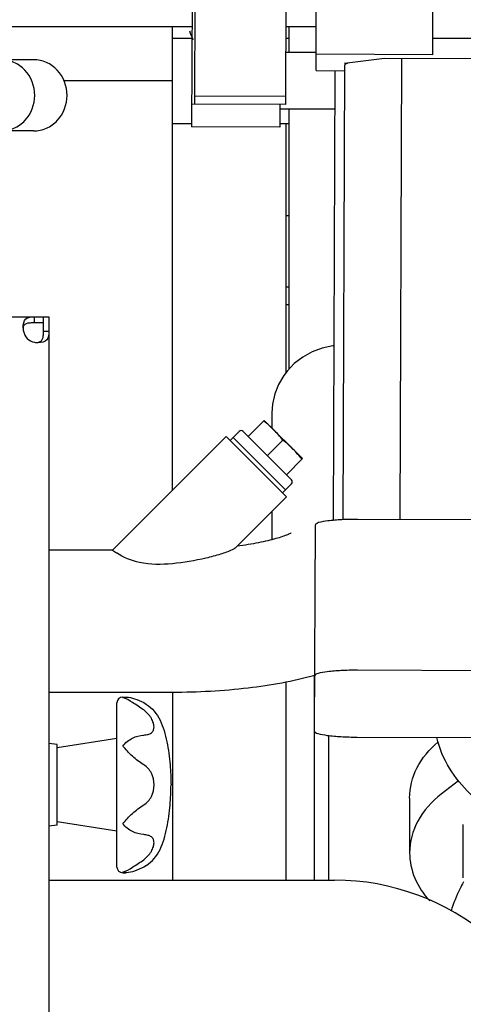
# Model space of a CAD drawing. Header units: millimetres. Extents: x 0 to 1189, y 0 to 841.
# Tile 18 of 117: x 408 to 416, y 164 to 182. Entities that reach past the tile are written whole.
import ezdxf

# ---------------------------------------------------------------- set-up
doc = ezdxf.new("R2010")
doc.units = ezdxf.units.MM
doc.header["$LTSCALE"] = 65.395
for name, color, linetype in [('1007_881500_59_ABL648', 7, 'CONTINUOUS'), ('1007_881501_99_PBL649', 7, 'CONTINUOUS'), ('1907_765000_04_SIMPLE1_A_ABL766', 7, 'CONTINUOUS'), ('1907_765000_04_SIMPLE1_T1_A_PBL767', 7, 'CONTINUOUS'), ('1907_766000_04_SIMPLE1_T1_X_PBL630', 7, 'CONTINUOUS'), ('1907_766000_04_SIMPLE1_X_ABL629', 7, 'CONTINUOUS'), ('1907_853506_03_AC_PBL695', 7, 'CONTINUOUS'), ('1907_853700_11_AC_ABL643', 7, 'CONTINUOUS'), ('1907_853700_11_AC_P01_PBL768', 7, 'CONTINUOUS'), ('1907_853700_16_AC_ABL642', 7, 'CONTINUOUS'), ('1907_853700_16_AC_P01_PBL661', 7, 'CONTINUOUS'), ('1907_853700_34_ABL755', 7, 'CONTINUOUS'), ('1907_853700_34_P01_PBL763', 7, 'CONTINUOUS'), ('1907_853700_36_ABL655', 7, 'CONTINUOUS'), ('1907_853700_36_P01_PBL656', 7, 'CONTINUOUS'), ('1907_853700_50_ABL645', 7, 'CONTINUOUS'), ('1907_853700_50_P01_PBL660', 7, 'CONTINUOUS'), ('1907_853800_09_ABL585', 7, 'CONTINUOUS'), ('1907_881500_13_ABL631', 7, 'CONTINUOUS'), ('1947_111100_12_SIMPLE1_T1_X_PBL533', 7, 'CONTINUOUS'), ('1947_111100_12_SIMPLE1_X_ABL532', 7, 'CONTINUOUS'), ('32007_060000_TLKGS_KGS_ABL583', 7, 'CONTINUOUS'), ('32007_060000_TLKGS_KGS_V_ABL588', 7, 'CONTINUOUS'), ('32007_061000_TLKGS_KGS_ABL584', 7, 'CONTINUOUS'), ('32007_061000_TLKGS_KGS_V_ABL589', 7, 'CONTINUOUS'), ('32007_062000_TLKGS_KGS_TL_V_ABL664', 7, 'CONTINUOUS'), ('32007_448100_02_SIMPLE1_T1_X_PBL697', 7, 'CONTINUOUS'), ('32007_448100_02_SIMPLE1_T2_X_PBL635', 7, 'CONTINUOUS'), ('32007_448100_02_SIMPLE1_X_ABL634', 7, 'CONTINUOUS'), ('32007_633500_01_SIMPLE1_T1_X_PBL762', 7, 'CONTINUOUS'), ('32007_633500_01_SIMPLE1_X_ABL761', 7, 'CONTINUOUS'), ('32007_644000_01_SIMPLE1_T1_X_PBL591', 7, 'CONTINUOUS'), ('32007_644000_01_SIMPLE1_X#AF1_ABL590', 7, 'CONTINUOUS'), ('32007_648500_01_SIMPLE1_T1_X_PBL689', 7, 'CONTINUOUS'), ('32007_648500_01_SIMPLE1_X_ABL688', 7, 'CONTINUOUS'), ('32007_833000_01_SIMPLE1_T3_X_PBL686', 7, 'CONTINUOUS'), ('32007_833000_01_SIMPLE1_X#AF0_ABL685', 7, 'CONTINUOUS'), ('32007_833000_02_SIMPLE1_T2_X_PBL666', 7, 'CONTINUOUS'), ('32007_833000_02_SIMPLE1_X_ABL665', 7, 'CONTINUOUS'), ('32007_849400_02_SIMPLE1_A_ABL690', 7, 'CONTINUOUS'), ('32007_849400_02_SIMPLE1_T2_A_PBL691', 7, 'CONTINUOUS'), ('32087_000000_TLKGS_MARKETING_ABL510', 7, 'CONTINUOUS'), ('32087_030000_TLKGS_V_ABL511', 7, 'CONTINUOUS'), ('32087_100000_TLKGS_V_ABL512', 7, 'CONTINUOUS'), ('32087_111000_01_SIMPLE1_X_ABL531', 7, 'CONTINUOUS'), ('32087_800000_TLKGS_V_ABL684', 7, 'CONTINUOUS'), ('B32X38-DIN2576-MAK_PBL644', 7, 'CONTINUOUS'), ('D-04-30X65-45-38X3_5-N6000_PBL756', 7, 'CONTINUOUS'), ('D6336-L63X30_PBL632', 7, 'CONTINUOUS'), ('D6796-12_PBL636', 7, 'CONTINUOUS'), ('D7603-A21X26-ST_PBL760', 7, 'CONTINUOUS'), ('D910-G1_2A_PBL757', 7, 'CONTINUOUS'), ('right_6_VBL509', 7, 'CONTINUOUS'), ('RKD2000-2X38_PBL696', 7, 'CONTINUOUS')]:
    doc.layers.add(name, color=color, linetype=linetype)

# ---------------------------------------------------------------- blocks, each defined once
blk = doc.blocks.new('1947_111100_12_SIMPLE1_T1_X_PBL533', base_point=(285.2, 169.625))
at = {"layer": '1947_111100_12_SIMPLE1_T1_X_PBL533', "color": 7, "linetype": 'Continuous'}
for p, q in [((411, 173.303), (411, 181.45)), ((411, 180.5), (409.093, 180.5)), ((411, 169.75), (411, 166.45))]:
    blk.add_line(p, q, dxfattribs=at)
blk = doc.blocks.new('1947_111100_12_SIMPLE1_X_ABL532', base_point=(285.2, 169.625))
at = {"layer": '1947_111100_12_SIMPLE1_T1_X_PBL533'}
blk.add_blockref('1947_111100_12_SIMPLE1_T1_X_PBL533', (285.2, 169.625), dxfattribs=at)
blk = doc.blocks.new('32087_111000_01_SIMPLE1_X_ABL531', base_point=(285.2, 169.625))
at = {"layer": '1947_111100_12_SIMPLE1_X_ABL532'}
blk.add_blockref('1947_111100_12_SIMPLE1_X_ABL532', (285.2, 169.625), dxfattribs=at)
blk = doc.blocks.new('32087_100000_TLKGS_V_ABL512', base_point=(297.525, 166.65))
at = {"layer": '32087_111000_01_SIMPLE1_X_ABL531'}
blk.add_blockref('32087_111000_01_SIMPLE1_X_ABL531', (285.2, 169.625), dxfattribs=at)
blk = doc.blocks.new('32007_833000_01_SIMPLE1_T3_X_PBL686', base_point=(426.9, 202.053))
at = {"layer": '32007_833000_01_SIMPLE1_T3_X_PBL686', "color": 7, "linetype": 'Continuous'}
blk.add_arc((416.15, 183.25), 5.2, 201.1134, 202.9398, dxfattribs=at)
blk = doc.blocks.new('32007_833000_01_SIMPLE1_X#AF0_ABL685', base_point=(427.45, 202.053))
at = {"layer": '32007_833000_01_SIMPLE1_T3_X_PBL686'}
blk.add_blockref('32007_833000_01_SIMPLE1_T3_X_PBL686', (426.9, 202.053), dxfattribs=at)
blk = doc.blocks.new('32087_800000_TLKGS_V_ABL684', base_point=(322.75, 202.303))
at = {"layer": '32007_833000_01_SIMPLE1_X#AF0_ABL685'}
blk.add_blockref('32007_833000_01_SIMPLE1_X#AF0_ABL685', (427.45, 202.053), dxfattribs=at)
blk = doc.blocks.new('32087_030000_TLKGS_V_ABL511', base_point=(315.806, 189.925))
at = {"layer": '32087_100000_TLKGS_V_ABL512'}
blk.add_blockref('32087_100000_TLKGS_V_ABL512', (297.525, 166.65), dxfattribs=at)
at = {"layer": '32087_800000_TLKGS_V_ABL684'}
blk.add_blockref('32087_800000_TLKGS_V_ABL684', (322.75, 202.303), dxfattribs=at)
blk = doc.blocks.new('B32X38-DIN2576-MAK_PBL644', base_point=(416.85, 157.15))
at = {"layer": 'B32X38-DIN2576-MAK_PBL644', "color": 7, "linetype": 'Continuous'}
for p, q in [((416.874, 157.55), (416.826, 157.55)), ((416.874, 156.75), (416.826, 156.75))]:
    blk.add_line(p, q, dxfattribs=at)
blk = doc.blocks.new('1907_853700_11_AC_P01_PBL768', base_point=(416.788, 160.452))
at = {"layer": '1907_853700_11_AC_P01_PBL768', "color": 7, "linetype": 'Continuous'}
for p, q in [((415.9, 162.25), (415.9, 162.05)), ((417.8, 162.25), (417.8, 162.05)), ((415.9, 161.05), (415.9, 157.95)), ((417.8, 161.05), (417.8, 157.95))]:
    blk.add_line(p, q, dxfattribs=at)
for radius, end in [(2.05, 20.0924), (3.95, 9.6444)]:
    blk.add_arc((413.85, 162.25), radius, 0, end, dxfattribs=at)
blk = doc.blocks.new('1907_853700_11_AC_ABL643', base_point=(416.788, 159.852))
at = {"layer": '1907_853700_11_AC_P01_PBL768'}
blk.add_blockref('1907_853700_11_AC_P01_PBL768', (416.788, 160.452), dxfattribs=at)
at = {"layer": 'B32X38-DIN2576-MAK_PBL644'}
blk.add_blockref('B32X38-DIN2576-MAK_PBL644', (416.85, 157.15), dxfattribs=at)
blk = doc.blocks.new('1907_853700_16_AC_P01_PBL661', base_point=(413.408, 164.7))
at = {"layer": '1907_853700_16_AC_P01_PBL661', "color": 7, "linetype": 'Continuous'}
for p, q in [((408.825, 166.45), (413.85, 166.45)), ((408.825, 166.45), (413.85, 166.45)), ((408.825, 164.05), (413.85, 164.05)), ((408.825, 164.05), (413.85, 164.05)), ((415.508, 162.95), (417.991, 162.95))]:
    blk.add_line(p, q, dxfattribs=at)
for radius, start in [(4.2, 9.5941), (1.8, 22.8854), (1.8, 22.8854)]:
    blk.add_arc((413.85, 162.25), radius, start, 90, dxfattribs=at)
blk = doc.blocks.new('1907_853700_16_AC_ABL642', base_point=(413.408, 161.6))
at = {"layer": '1907_853700_11_AC_ABL643'}
blk.add_blockref('1907_853700_11_AC_ABL643', (416.788, 159.852), dxfattribs=at)
at = {"layer": '1907_853700_16_AC_P01_PBL661'}
blk.add_blockref('1907_853700_16_AC_P01_PBL661', (413.408, 164.7), dxfattribs=at)
blk = doc.blocks.new('1907_853700_50_P01_PBL660', base_point=(412.285, 198.274))
at = {"layer": '1907_853700_50_P01_PBL660', "color": 7, "linetype": 'Continuous'}
blk.add_open_spline([(419.85, 166.875), (419.383, 166.875), (418.485, 166.947), (417.419, 167.233), (416.687, 167.602), (416.22, 167.954), (415.847, 168.404), (415.694, 168.768), (415.649, 168.959)], degree=3, knots=[0, 0, 0, 0, 0.279483, 0.53596, 0.653977, 0.768241, 0.882807, 1, 1, 1, 1], dxfattribs=at)
blk = doc.blocks.new('1907_853700_50_ABL645', base_point=(412.225, 195.274))
at = {"layer": '1907_853700_50_P01_PBL660'}
blk.add_blockref('1907_853700_50_P01_PBL660', (412.285, 198.274), dxfattribs=at)
blk = doc.blocks.new('1907_853700_36_P01_PBL656', base_point=(405.375, 200.287))
at = {"layer": '1907_853700_36_P01_PBL656', "color": 7, "linetype": 'Continuous'}
for p, q in [((412.75, 174.662), (412.75, 174.397)), ((412.75, 172.932), (412.75, 172.435)), ((409.947, 172.25), (408.825, 172.25)), ((413.504, 170.049), (413.503, 170.049)), ((411, 169.75), (408.825, 169.75))]:
    blk.add_line(p, q, dxfattribs=at)
blk.add_lwpolyline([(413.839, 175.843), (413.818, 175.842), (413.633, 175.802), (413.455, 175.735), (413.291, 175.644), (413.143, 175.53), (413.015, 175.396), (412.959, 175.323), (412.866, 175.165), (412.8, 174.996), (412.761, 174.819), (412.75, 174.662)], dxfattribs=at)
blk.add_arc((410.757, 173.349), 1.365, 233.5851, 237.0897, dxfattribs=at)
for points, knots in [([(413.086, 172.551), (413.09, 172.553), (413.046, 172.529), (413.023, 172.523), (412.922, 172.483), (412.813, 172.451), (412.67, 172.414), (412.509, 172.379), (412.329, 172.347), (412.204, 172.329), (412.139, 172.32)], [0, 0, 0, 0, 0.012976, 0.071225, 0.166551, 0.291911, 0.441825, 0.612024, 0.799057, 1, 1, 1, 1]), ([(412.048, 172.254), (411.983, 172.223), (411.83, 172.171), (411.483, 172.08), (411.198, 172.033), (411, 172.013)], [0, 0, 0, 0, 0.199703, 0.446471, 1, 1, 1, 1]), ([(412.11, 172.292), (412.107, 172.289), (412.088, 172.274), (412.066, 172.263), (412.048, 172.254)], [0, 0, 0, 0, 0.182221, 1, 1, 1, 1]), ([(411, 172.013), (410.808, 171.994), (410.461, 171.99), (410.138, 172.123), (410.015, 172.203)], [0, 0, 0, 0, 0.568275, 1, 1, 1, 1]), ([(413.503, 170.049), (413.121, 169.94), (412.287, 169.795), (411.445, 169.75), (411, 169.75)], [0, 0, 0, 0, 0.47161, 1, 1, 1, 1])]:
    blk.add_open_spline(points, degree=3, knots=knots, dxfattribs=at)
blk = doc.blocks.new('D-04-30X65-45-38X3_5-N6000_PBL756', base_point=(411.476, 173.249))
at = {"layer": 'D-04-30X65-45-38X3_5-N6000_PBL756', "color": 7, "linetype": 'Continuous'}
for p, q in [((409.947, 172.25), (411.945, 174.248)), ((411.945, 174.248), (413.005, 173.187)), ((412.11, 172.292), (413.005, 173.187))]:
    blk.add_line(p, q, dxfattribs=at)
blk = doc.blocks.new('1907_853700_34_P01_PBL763', base_point=(414, 195.841))
at = {"layer": '1907_853700_34_P01_PBL763', "color": 7, "linetype": 'Continuous'}
for p, q in [((413.05, 181), (413.05, 181.45)), ((413.05, 175.433), (413.05, 180))]:
    blk.add_line(p, q, dxfattribs=at)
blk = doc.blocks.new('1907_853700_34_ABL755', base_point=(412.448, 194.25))
at = {"layer": '1907_853700_34_P01_PBL763'}
blk.add_blockref('1907_853700_34_P01_PBL763', (414, 195.841), dxfattribs=at)
at = {"layer": 'D-04-30X65-45-38X3_5-N6000_PBL756'}
blk.add_blockref('D-04-30X65-45-38X3_5-N6000_PBL756', (411.476, 173.249), dxfattribs=at)
blk = doc.blocks.new('1907_853700_36_ABL655', base_point=(405.375, 200.287))
at = {"layer": '1907_853700_34_ABL755'}
blk.add_blockref('1907_853700_34_ABL755', (412.448, 194.25), dxfattribs=at)
at = {"layer": '1907_853700_36_P01_PBL656'}
blk.add_blockref('1907_853700_36_P01_PBL656', (405.375, 200.287), dxfattribs=at)
blk = doc.blocks.new('1907_853506_03_AC_PBL695', base_point=(412.025, 180.5))
at = {"layer": '1907_853506_03_AC_PBL695', "color": 7, "linetype": 'Continuous'}
for p, q in [((411, 181.25), (411.343, 181.25)), ((412.998, 181.25), (413.05, 181.25)), ((411, 179.75), (411.338, 179.75)), ((412.888, 179.75), (413.05, 179.75))]:
    blk.add_line(p, q, dxfattribs=at)
blk = doc.blocks.new('RKD2000-2X38_PBL696', base_point=(413.371, 180.5))
at = {"layer": 'RKD2000-2X38_PBL696', "color": 7, "linetype": 'Continuous'}
for p, q in [((413.527, 181), (412.997, 181)), ((413.853, 180), (412.888, 180))]:
    blk.add_line(p, q, dxfattribs=at)
blk = doc.blocks.new('D910-G1_2A_PBL757', base_point=(412.678, 173.921))
at = {"layer": 'D910-G1_2A_PBL757', "color": 7, "linetype": 'Continuous'}
for p, q in [((412.334, 174.248), (412.616, 174.531)), ((413.288, 173.859), (412.616, 174.531)), ((412.068, 174.23), (412.174, 174.336)), ((412.245, 174.336), (413.094, 173.488)), ((412.068, 174.23), (412.988, 173.311)), ((412.943, 174.186), (412.669, 173.912)), ((413.288, 173.859), (413.005, 173.576)), ((412.988, 173.311), (413.094, 173.417))]:
    blk.add_line(p, q, dxfattribs=at)
for centre, start, end in [((412.21, 174.301), 45, 135), ((413.058, 173.453), 315, 45)]:
    blk.add_arc(centre, 0.05, start, end, dxfattribs=at)
for points in [[(412.784, 174.363), (412.728, 174.419), (412.669, 174.472), (412.607, 174.522)], [(412.943, 174.186), (412.893, 174.247), (412.84, 174.307), (412.784, 174.363)], [(413.12, 174.027), (413.064, 174.083), (413.005, 174.136), (412.943, 174.186)], [(413.279, 173.85), (413.229, 173.911), (413.176, 173.971), (413.12, 174.027)]]:
    blk.add_open_spline(points, degree=3, dxfattribs=at)
blk = doc.blocks.new('D7603-A21X26-ST_PBL760', base_point=(412.502, 173.744))
at = {"layer": 'D7603-A21X26-ST_PBL760', "color": 7, "linetype": 'Continuous'}
for p, q in [((412.07, 174.229), (412.017, 174.176)), ((412.986, 173.313), (412.933, 173.26))]:
    blk.add_line(p, q, dxfattribs=at)
blk = doc.blocks.new('1907_853800_09_ABL585', base_point=(412.784, 194.574))
at = {"layer": '1907_853506_03_AC_PBL695'}
blk.add_blockref('1907_853506_03_AC_PBL695', (412.025, 180.5), dxfattribs=at)
at = {"layer": '1907_853700_16_AC_ABL642'}
blk.add_blockref('1907_853700_16_AC_ABL642', (413.408, 161.6), dxfattribs=at)
at = {"layer": '1907_853700_36_ABL655'}
blk.add_blockref('1907_853700_36_ABL655', (405.375, 200.287), dxfattribs=at)
at = {"layer": '1907_853700_50_ABL645'}
blk.add_blockref('1907_853700_50_ABL645', (412.225, 195.274), dxfattribs=at)
at = {"layer": 'D7603-A21X26-ST_PBL760'}
blk.add_blockref('D7603-A21X26-ST_PBL760', (412.502, 173.744), dxfattribs=at)
at = {"layer": 'D910-G1_2A_PBL757'}
blk.add_blockref('D910-G1_2A_PBL757', (412.678, 173.921), dxfattribs=at)
at = {"layer": 'RKD2000-2X38_PBL696'}
blk.add_blockref('RKD2000-2X38_PBL696', (413.371, 180.5), dxfattribs=at)
blk = doc.blocks.new('D6336-L63X30_PBL632', base_point=(409.975, 168.125))
at = {"layer": 'D6336-L63X30_PBL632', "color": 7, "linetype": 'Continuous'}
for p, q in [((410.125, 169.669), (410.189, 169.669)), ((410.025, 166.681), (410.025, 169.569)), ((410.495, 169.57), (410.545, 169.54)), ((410.025, 168.938), (408.975, 168.775)), ((410.025, 167.312), (408.975, 167.475)), ((410.545, 166.71), (410.495, 166.68)), ((410.125, 166.581), (410.189, 166.581))]:
    blk.add_line(p, q, dxfattribs=at)
for centre, radius, start, end in [((410.125, 169.569), 0.1, 90, 180), ((410.185, 169.446), 0.223, 105.4081, 105.6994), ((410.125, 166.681), 0.1, 180, 270), ((410.185, 166.804), 0.223, 254.3006, 254.5919)]:
    blk.add_arc(centre, radius, start, end, dxfattribs=at)
for points, knots in [([(410.495, 169.441), (410.431, 169.488), (410.309, 169.563), (410.187, 169.643), (410.125, 169.661)], [0, 0, 0, 0, 0.553199, 1, 1, 1, 1]), ([(410.189, 169.669), (410.238, 169.669), (410.344, 169.64), (410.443, 169.598), (410.495, 169.57)], [0, 0, 0, 0, 0.456459, 1, 1, 1, 1]), ([(410.495, 169), (410.521, 169.002), (410.568, 169.009), (410.631, 169.033), (410.67, 169.082), (410.68, 169.146), (410.666, 169.219), (410.618, 169.331), (410.548, 169.402), (410.495, 169.441)], [0, 0, 0, 0, 0.127156, 0.230034, 0.31908, 0.417126, 0.536333, 0.677176, 1, 1, 1, 1]), ([(410.544, 169.54), (410.595, 169.507), (410.689, 169.424), (410.789, 169.261), (410.857, 169.077), (410.92, 168.815), (410.963, 168.496), (410.975, 168.243), (410.975, 168.125)], [0, 0, 0, 0, 0.120148, 0.242194, 0.370439, 0.50381, 0.769218, 1, 1, 1, 1]), ([(410.125, 168.808), (410.173, 168.863), (410.283, 168.961), (410.426, 168.994), (410.495, 169)], [0, 0, 0, 0, 0.51709, 1, 1, 1, 1]), ([(410.495, 168.479), (410.426, 168.524), (410.288, 168.619), (410.18, 168.746), (410.125, 168.808)], [0, 0, 0, 0, 0.49795, 1, 1, 1, 1]), ([(410.676, 168.125), (410.676, 168.195), (410.65, 168.336), (410.551, 168.442), (410.495, 168.479)], [0, 0, 0, 0, 0.51061, 1, 1, 1, 1]), ([(410.495, 167.771), (410.551, 167.808), (410.65, 167.914), (410.676, 168.055), (410.676, 168.125)], [0, 0, 0, 0, 0.489365, 1, 1, 1, 1]), ([(410.544, 166.71), (410.595, 166.743), (410.689, 166.826), (410.789, 166.989), (410.857, 167.173), (410.92, 167.435), (410.963, 167.754), (410.975, 168.007), (410.975, 168.125)], [0, 0, 0, 0, 0.120147, 0.242194, 0.370441, 0.503812, 0.769219, 1, 1, 1, 1]), ([(410.125, 167.442), (410.18, 167.504), (410.288, 167.631), (410.426, 167.726), (410.495, 167.771)], [0, 0, 0, 0, 0.50205, 1, 1, 1, 1]), ([(410.495, 167.25), (410.426, 167.256), (410.283, 167.289), (410.173, 167.387), (410.125, 167.442)], [0, 0, 0, 0, 0.482911, 1, 1, 1, 1]), ([(410.495, 166.809), (410.548, 166.848), (410.618, 166.919), (410.666, 167.031), (410.68, 167.104), (410.67, 167.168), (410.631, 167.217), (410.568, 167.241), (410.521, 167.248), (410.495, 167.25)], [0, 0, 0, 0, 0.32283, 0.463675, 0.58288, 0.680921, 0.769959, 0.872838, 1, 1, 1, 1]), ([(410.125, 166.589), (410.187, 166.607), (410.309, 166.687), (410.431, 166.762), (410.495, 166.809)], [0, 0, 0, 0, 0.446802, 1, 1, 1, 1]), ([(410.495, 166.68), (410.443, 166.652), (410.344, 166.61), (410.238, 166.581), (410.189, 166.581)], [0, 0, 0, 0, 0.543542, 1, 1, 1, 1])]:
    blk.add_open_spline(points, degree=3, knots=knots, dxfattribs=at)
for points in [[(410.126, 169.661), (410.146, 169.666), (410.168, 169.669), (410.189, 169.669)], [(410.189, 166.581), (410.168, 166.581), (410.146, 166.584), (410.126, 166.589)]]:
    blk.add_open_spline(points, degree=3, dxfattribs=at)
blk = doc.blocks.new('D6796-12_PBL636', base_point=(408.9, 168.125))
at = {"layer": 'D6796-12_PBL636', "color": 7, "linetype": 'Continuous'}
for p, q in [((408.975, 168.832), (408.825, 168.85)), ((408.975, 167.418), (408.975, 168.832)), ((408.975, 167.418), (408.825, 167.4))]:
    blk.add_line(p, q, dxfattribs=at)
blk = doc.blocks.new('1007_881501_99_PBL649', base_point=(400.25, 167.35))
at = {"layer": '1007_881501_99_PBL649', "color": 7, "linetype": 'Continuous'}
for p, q in [((391.675, 176.35), (408.825, 176.35)), ((408.569, 176.35), (408.569, 176.25)), ((408.569, 176.25), (408.725, 176.25)), ((408.725, 176.35), (408.725, 176.094)), ((408.825, 176.35), (408.825, 158.646)), ((408.825, 176.094), (408.725, 176.094))]:
    blk.add_line(p, q, dxfattribs=at)
for centre, radius, start, end in [((408.814, 176.166), 0.439, 180.0389, 188.7031), ((408.625, 176.15), 0.25, 191.537, 258.463), ((408.641, 176.339), 0.439, 261.2966, 269.9614), ((408.616, 176.031), 0.131, 274.4794, 281.0693)]:
    blk.add_arc(centre, radius, start, end, dxfattribs=at)
for points, knots in [([(408.375, 176.166), (408.375, 176.219), (408.394, 176.346), (408.518, 176.35), (408.569, 176.35)], [0, 0, 0, 0, 0.510584, 1, 1, 1, 1]), ([(408.377, 176.166), (408.381, 176.184), (408.397, 176.219), (408.448, 176.244), (408.506, 176.25), (408.547, 176.25), (408.569, 176.25)], [0, 0, 0, 0, 0.238988, 0.464117, 0.718383, 1, 1, 1, 1]), ([(408.725, 176.094), (408.725, 176.072), (408.725, 176.031), (408.719, 175.973), (408.694, 175.922), (408.659, 175.906), (408.641, 175.902)], [0, 0, 0, 0, 0.281617, 0.535883, 0.761012, 1, 1, 1, 1]), ([(408.825, 176.094), (408.825, 176.043), (408.821, 175.919), (408.694, 175.9), (408.641, 175.9)], [0, 0, 0, 0, 0.489417, 1, 1, 1, 1])]:
    blk.add_open_spline(points, degree=3, knots=knots, dxfattribs=at)
blk.add_open_spline([(408.375, 176.15), (408.376, 176.156), (408.376, 176.161), (408.377, 176.166)], degree=3, dxfattribs=at)
blk = doc.blocks.new('1007_881500_59_ABL648', base_point=(400.25, 167.35))
at = {"layer": '1007_881501_99_PBL649'}
blk.add_blockref('1007_881501_99_PBL649', (400.25, 167.35), dxfattribs=at)
blk = doc.blocks.new('1907_881500_13_ABL631', base_point=(410.413, 165.9))
at = {"layer": '1007_881500_59_ABL648'}
blk.add_blockref('1007_881500_59_ABL648', (400.25, 167.35), dxfattribs=at)
at = {"layer": 'D6336-L63X30_PBL632'}
blk.add_blockref('D6336-L63X30_PBL632', (409.975, 168.125), dxfattribs=at)
at = {"layer": 'D6796-12_PBL636'}
blk.add_blockref('D6796-12_PBL636', (408.9, 168.125), dxfattribs=at)
blk = doc.blocks.new('32007_061000_TLKGS_KGS_ABL584', base_point=(410.413, 194.574))
at = {"layer": '1907_853800_09_ABL585'}
blk.add_blockref('1907_853800_09_ABL585', (412.784, 194.574), dxfattribs=at)
at = {"layer": '1907_881500_13_ABL631'}
blk.add_blockref('1907_881500_13_ABL631', (410.413, 165.9), dxfattribs=at)
blk = doc.blocks.new('32007_060000_TLKGS_KGS_ABL583', base_point=(410.413, 194.574))
at = {"layer": '32007_061000_TLKGS_KGS_ABL584'}
blk.add_blockref('32007_061000_TLKGS_KGS_ABL584', (410.413, 194.574), dxfattribs=at)
blk = doc.blocks.new('32007_644000_01_SIMPLE1_T1_X_PBL591', base_point=(419.183, 158.769))
at = {"layer": '32007_644000_01_SIMPLE1_T1_X_PBL591', "color": 7, "linetype": 'Continuous'}
blk.add_line((416.115, 166.491), (416.115, 167.431), dxfattribs=at)
blk = doc.blocks.new('32007_644000_01_SIMPLE1_X#AF1_ABL590', base_point=(419.373, 158.769))
at = {"layer": '32007_644000_01_SIMPLE1_T1_X_PBL591'}
blk.add_blockref('32007_644000_01_SIMPLE1_T1_X_PBL591', (419.183, 158.769), dxfattribs=at)
blk = doc.blocks.new('1907_766000_04_SIMPLE1_T1_X_PBL630', base_point=(400.699, 165.548))
at = {"layer": '1907_766000_04_SIMPLE1_T1_X_PBL630', "color": 7, "linetype": 'Continuous'}
for p, q in [((408.556, 180.87), (407.987, 180.87)), ((408.556, 179.62), (407.987, 179.62))]:
    blk.add_line(p, q, dxfattribs=at)
for points in [[(407.987, 179.62), (408.064, 179.62), (408.221, 179.653), (408.483, 179.839), (408.641, 180.245), (408.483, 180.651), (408.221, 180.837), (408.064, 180.87), (407.987, 180.87)], [(408.556, 179.62), (408.634, 179.62), (408.791, 179.653), (409.052, 179.839), (409.211, 180.245), (409.052, 180.651), (408.791, 180.837), (408.634, 180.87), (408.556, 180.87)]]:
    blk.add_open_spline(points, degree=3, knots=[0, 0, 0, 0, 0.122861, 0.247668, 0.5, 0.752332, 0.877139, 1, 1, 1, 1], dxfattribs=at)
blk = doc.blocks.new('1907_766000_04_SIMPLE1_X_ABL629', base_point=(400.699, 165.548))
at = {"layer": '1907_766000_04_SIMPLE1_T1_X_PBL630'}
blk.add_blockref('1907_766000_04_SIMPLE1_T1_X_PBL630', (400.699, 165.548), dxfattribs=at)
blk = doc.blocks.new('32007_448100_02_SIMPLE1_T2_X_PBL635', base_point=(418.006, 179.809))
at = {"layer": '32007_448100_02_SIMPLE1_T2_X_PBL635', "color": 7, "linetype": 'Continuous'}
for p, q in [((411.394, 180.092), (411.424, 188.753)), ((412.994, 180.086), (413.024, 188.748)), ((415.577, 180.96), (415.58, 181.991)), ((413.526, 180.68), (413.529, 181.711)), ((416.742, 181.243), (415.578, 181.247)), ((415.577, 180.96), (413.527, 180.967)), ((414.025, 180.809), (414.729, 180.898)), ((414.729, 180.898), (416.454, 180.892)), ((415.027, 180.897), (414.998, 172.789)), ((414.026, 180.776), (413.998, 172.786)), ((414.071, 180.803), (414.025, 180.809)), ((414.071, 180.815), (414.071, 180.803)), ((413.526, 180.68), (414.026, 180.678)), ((413.856, 180.679), (413.828, 172.774)), ((412.994, 180.225), (411.394, 180.231)), ((412.994, 180.086), (411.394, 180.092)), ((417.788, 172.779), (414.263, 172.792)), ((413.5, 169.065), (413.513, 172.696)), ((421.749, 170.113), (414.254, 170.14)), ((414.25, 168.965), (421.745, 168.939))]:
    blk.add_line(p, q, dxfattribs=at)
for points, knots in [([(414.071, 180.803), (414.059, 180.799), (414.043, 180.795), (414.026, 180.782), (414.026, 180.776)], [0, 0, 0, 0, 0.667631, 1, 1, 1, 1]), ([(414.263, 172.792), (414.168, 172.792), (413.99, 172.788), (413.76, 172.771), (413.606, 172.746), (413.534, 172.723), (413.513, 172.704), (413.513, 172.696)], [0, 0, 0, 0, 0.374136, 0.692411, 0.908276, 0.968821, 1, 1, 1, 1]), ([(414.254, 170.14), (414.158, 170.14), (413.981, 170.136), (413.75, 170.119), (413.597, 170.094), (413.525, 170.071), (413.504, 170.052), (413.504, 170.044)], [0, 0, 0, 0, 0.374136, 0.692411, 0.908276, 0.968821, 1, 1, 1, 1]), ([(413.5, 169.065), (413.5, 169.057), (413.521, 169.039), (413.593, 169.015), (413.746, 168.989), (413.977, 168.97), (414.154, 168.965), (414.25, 168.965)], [0, 0, 0, 0, 0.031179, 0.091724, 0.307589, 0.625864, 1, 1, 1, 1])]:
    blk.add_open_spline(points, degree=3, knots=knots, dxfattribs=at)
blk = doc.blocks.new('32007_448100_02_SIMPLE1_T1_X_PBL697', base_point=(412.275, 196.663))
at = {"layer": '32007_448100_02_SIMPLE1_T1_X_PBL697', "color": 7, "linetype": 'Continuous'}
for p, q in [((411.38, 191.816), (411.337, 179.692)), ((411.343, 181.45), (396.5, 181.45)), ((413.528, 181.45), (412.998, 181.45)), ((412.889, 180.086), (411.339, 180.092)), ((412.889, 180.086), (412.887, 179.686)), ((412.887, 179.686), (411.337, 179.692))]:
    blk.add_line(p, q, dxfattribs=at)
blk = doc.blocks.new('32007_448100_02_SIMPLE1_X_ABL634', base_point=(413.225, 195.428))
at = {"layer": '32007_448100_02_SIMPLE1_T1_X_PBL697'}
blk.add_blockref('32007_448100_02_SIMPLE1_T1_X_PBL697', (412.275, 196.663), dxfattribs=at)
at = {"layer": '32007_448100_02_SIMPLE1_T2_X_PBL635'}
blk.add_blockref('32007_448100_02_SIMPLE1_T2_X_PBL635', (418.006, 179.809), dxfattribs=at)
blk = doc.blocks.new('32007_648500_01_SIMPLE1_T1_X_PBL689', base_point=(413.25, 171.505))
at = {"layer": '32007_648500_01_SIMPLE1_T1_X_PBL689', "color": 7, "linetype": 'Continuous'}
for p, q in [((413.05, 176.56), (413, 176.56)), ((413.5, 166.45), (413.5, 170.049))]:
    blk.add_line(p, q, dxfattribs=at)
blk = doc.blocks.new('32007_648500_01_SIMPLE1_X_ABL688', base_point=(413.25, 171.505))
at = {"layer": '32007_648500_01_SIMPLE1_T1_X_PBL689'}
blk.add_blockref('32007_648500_01_SIMPLE1_T1_X_PBL689', (413.25, 171.505), dxfattribs=at)
blk = doc.blocks.new('32007_633500_01_SIMPLE1_T1_X_PBL762', base_point=(413, 151.125))
at = {"layer": '32007_633500_01_SIMPLE1_T1_X_PBL762', "color": 7, "linetype": 'Continuous'}
for p, q in [((413, 175.376), (413, 179.75)), ((413, 166.45), (413, 169.931))]:
    blk.add_line(p, q, dxfattribs=at)
blk = doc.blocks.new('32007_633500_01_SIMPLE1_X_ABL761', base_point=(413, 151.125))
at = {"layer": '32007_633500_01_SIMPLE1_T1_X_PBL762'}
blk.add_blockref('32007_633500_01_SIMPLE1_T1_X_PBL762', (413, 151.125), dxfattribs=at)
blk = doc.blocks.new('1907_765000_04_SIMPLE1_T1_A_PBL767', base_point=(414.55, 166.127))
at = {"layer": '1907_765000_04_SIMPLE1_T1_A_PBL767', "color": 7, "linetype": 'Continuous'}
for p, q in [((413.503, 169.954), (413.5, 169.945)), ((413.75, 166.45), (413.75, 168.992)), ((415.6, 162.95), (415.6, 162.3))]:
    blk.add_line(p, q, dxfattribs=at)
blk = doc.blocks.new('1907_765000_04_SIMPLE1_A_ABL766', base_point=(414.55, 166.127))
at = {"layer": '1907_765000_04_SIMPLE1_T1_A_PBL767'}
blk.add_blockref('1907_765000_04_SIMPLE1_T1_A_PBL767', (414.55, 166.127), dxfattribs=at)
blk = doc.blocks.new('32007_061000_TLKGS_KGS_V_ABL589', base_point=(416.8, 183.875))
at = {"layer": '1907_765000_04_SIMPLE1_A_ABL766'}
blk.add_blockref('1907_765000_04_SIMPLE1_A_ABL766', (414.55, 166.127), dxfattribs=at)
at = {"layer": '1907_766000_04_SIMPLE1_X_ABL629'}
blk.add_blockref('1907_766000_04_SIMPLE1_X_ABL629', (400.699, 165.548), dxfattribs=at)
at = {"layer": '32007_448100_02_SIMPLE1_X_ABL634'}
blk.add_blockref('32007_448100_02_SIMPLE1_X_ABL634', (413.225, 195.428), dxfattribs=at)
at = {"layer": '32007_633500_01_SIMPLE1_X_ABL761'}
blk.add_blockref('32007_633500_01_SIMPLE1_X_ABL761', (413, 151.125), dxfattribs=at)
at = {"layer": '32007_644000_01_SIMPLE1_X#AF1_ABL590'}
blk.add_blockref('32007_644000_01_SIMPLE1_X#AF1_ABL590', (419.373, 158.769), dxfattribs=at)
at = {"layer": '32007_648500_01_SIMPLE1_X_ABL688'}
blk.add_blockref('32007_648500_01_SIMPLE1_X_ABL688', (413.25, 171.505), dxfattribs=at)
blk = doc.blocks.new('32007_833000_02_SIMPLE1_T2_X_PBL666', base_point=(428.836, 170.053))
at = {"layer": '32007_833000_02_SIMPLE1_T2_X_PBL666', "color": 7, "linetype": 'Continuous'}
for p, q in [((416.033, 168.195), (415.728, 167.961)), ((415.171, 167.893), (415.171, 166.931))]:
    blk.add_line(p, q, dxfattribs=at)
for points, knots in [([(415.171, 167.893), (415.171, 168.074), (415.268, 168.455), (415.519, 168.75), (415.668, 168.876)], [0, 0, 0, 0, 0.480717, 1, 1, 1, 1]), ([(415.728, 167.961), (415.562, 167.834), (415.281, 167.528), (415.171, 167.123), (415.171, 166.931)], [0, 0, 0, 0, 0.521156, 1, 1, 1, 1]), ([(415.171, 166.931), (415.171, 166.78), (415.237, 166.466), (415.415, 166.202), (415.524, 166.085)], [0, 0, 0, 0, 0.485651, 1, 1, 1, 1]), ([(416.117, 166.419), (416.095, 166.377), (416.011, 166.212), (415.942, 166.039), (415.899, 165.908)], [0, 0, 0, 0, 0.252735, 1, 1, 1, 1])]:
    blk.add_open_spline(points, degree=3, knots=knots, dxfattribs=at)
blk = doc.blocks.new('32007_833000_02_SIMPLE1_X_ABL665', base_point=(428.886, 170.053))
at = {"layer": '32007_833000_02_SIMPLE1_T2_X_PBL666'}
blk.add_blockref('32007_833000_02_SIMPLE1_T2_X_PBL666', (428.836, 170.053), dxfattribs=at)
blk = doc.blocks.new('32007_849400_02_SIMPLE1_T2_A_PBL691', base_point=(413.025, 177.5))
at = {"layer": '32007_849400_02_SIMPLE1_T2_A_PBL691', "color": 7, "linetype": 'Continuous'}
for p, q in [((413.05, 178.125), (413, 178.125)), ((413.05, 176.875), (413, 176.875))]:
    blk.add_line(p, q, dxfattribs=at)
blk = doc.blocks.new('32007_849400_02_SIMPLE1_A_ABL690', base_point=(405.449, 205.96))
at = {"layer": '32007_849400_02_SIMPLE1_T2_A_PBL691'}
blk.add_blockref('32007_849400_02_SIMPLE1_T2_A_PBL691', (413.025, 177.5), dxfattribs=at)
blk = doc.blocks.new('32007_062000_TLKGS_KGS_TL_V_ABL664', base_point=(439.312, 226.448))
at = {"layer": '32007_833000_02_SIMPLE1_X_ABL665'}
blk.add_blockref('32007_833000_02_SIMPLE1_X_ABL665', (428.886, 170.053), dxfattribs=at)
at = {"layer": '32007_849400_02_SIMPLE1_A_ABL690'}
blk.add_blockref('32007_849400_02_SIMPLE1_A_ABL690', (405.449, 205.96), dxfattribs=at)
blk = doc.blocks.new('32007_060000_TLKGS_KGS_V_ABL588', base_point=(438.788, 206.86))
at = {"layer": '32007_061000_TLKGS_KGS_V_ABL589'}
blk.add_blockref('32007_061000_TLKGS_KGS_V_ABL589', (416.8, 183.875), dxfattribs=at)
at = {"layer": '32007_062000_TLKGS_KGS_TL_V_ABL664'}
blk.add_blockref('32007_062000_TLKGS_KGS_TL_V_ABL664', (439.312, 226.448), dxfattribs=at)
blk = doc.blocks.new('32087_000000_TLKGS_MARKETING_ABL510', base_point=(314.988, 189.925))
at = {"layer": '32007_060000_TLKGS_KGS_ABL583'}
blk.add_blockref('32007_060000_TLKGS_KGS_ABL583', (410.413, 194.574), dxfattribs=at)
at = {"layer": '32007_060000_TLKGS_KGS_V_ABL588'}
blk.add_blockref('32007_060000_TLKGS_KGS_V_ABL588', (438.788, 206.86), dxfattribs=at)
at = {"layer": '32087_030000_TLKGS_V_ABL511'}
blk.add_blockref('32087_030000_TLKGS_V_ABL511', (315.806, 189.925), dxfattribs=at)
blk = doc.blocks.new('RIGHT_6_VBL509', base_point=(322.707, 200.325))
at = {"layer": '32087_000000_TLKGS_MARKETING_ABL510'}
blk.add_blockref('32087_000000_TLKGS_MARKETING_ABL510', (314.988, 189.925), dxfattribs=at)

msp = doc.modelspace()

# ---------------------------------------------------------------- block references
at = {"layer": 'right_6_VBL509'}
msp.add_blockref('RIGHT_6_VBL509', (322.70686, 200.325), dxfattribs=at)

doc.saveas('drawing.dxf')
